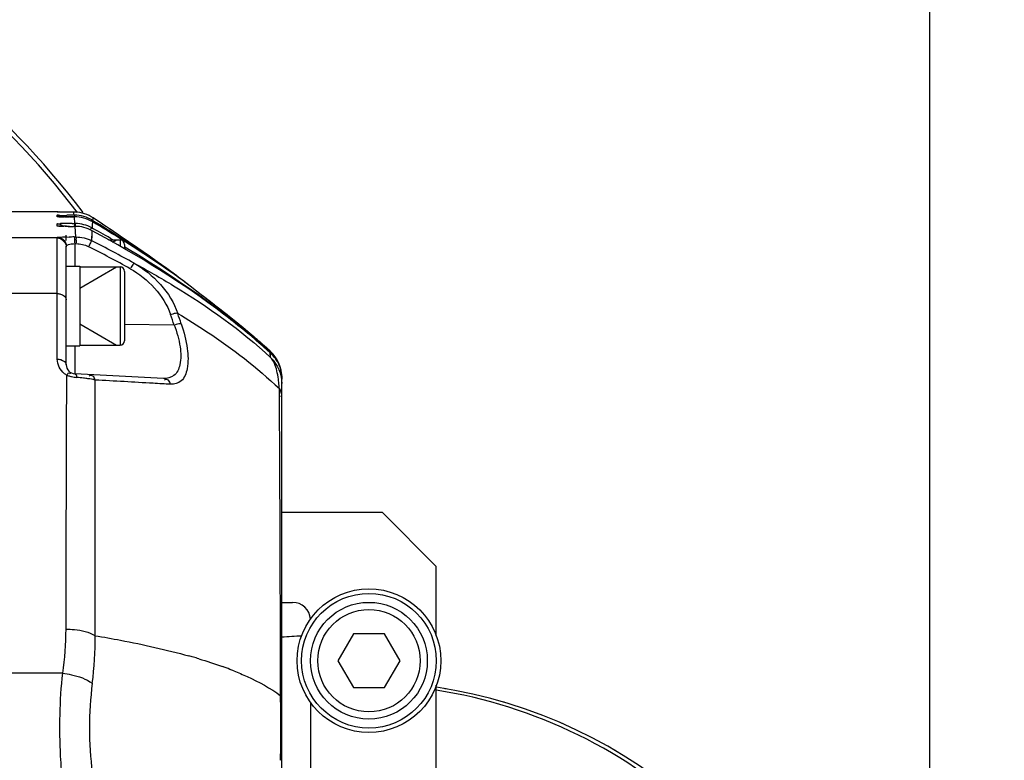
# Model space of a CAD drawing. Header units: millimetres. Extents: x 0 to 11890, y 0 to 8410.
# Tile 29 of 130: x 3490 to 3599, y 6001 to 6083. Entities that reach past the tile are written whole.
import ezdxf

# ---------------------------------------------------------------- set-up
doc = ezdxf.new("R2010")
doc.units = ezdxf.units.MM
doc.header["$LTSCALE"] = 653.95
doc.layers.get('0').update_dxf_attribs({"linetype": 'CONTINUOUS'})
for name, color, linetype in [('304102000017DXF_CONTINUOUS_LINE', 7, 'CONTINUOUS'), ('304102000019DXF_CONTINUOUS_LINE', 7, 'CONTINUOUS'), ('304102000129DXF_CONTINUOUS_LINE', 7, 'CONTINUOUS'), ('304104000095DXF_CONTINUOUS_LINE', 7, 'CONTINUOUS'), ('304104000731DXF_CONTINUOUS_LINE', 7, 'CONTINUOUS'), ('304105000066DXF_CONTINUOUS_LINE', 7, 'CONTINUOUS'), ('304105000423DXF_CONTINUOUS_LINE', 7, 'CONTINUOUS'), ('501023000065DXF_CONTINUOUS_LINE', 7, 'CONTINUOUS'), ('501023000091DXF_CONTINUOUS_LINE', 7, 'CONTINUOUS'), ('JISHUZILIAO_DXF_DIMENSION', 7, 'CONTINUOUS')]:
    doc.layers.add(name, color=color, linetype=linetype)
doc.styles.get("Standard").update_dxf_attribs({"font": 'txt', "width": 0.7})
doc.dimstyles.new('DIMSTYLE_2', dxfattribs={"dimtxt": 85, "dimasz": 60, "dimexe": 1, "dimexo": 0, "dimgap": 2.125, "dimtad": 1, "dimdec": 1, "dimdsep": 46, "dimtxsty": 'Standard', "dimblk": '_FILLED', "dimblk1": '_FILLED', "dimblk2": '_FILLED', "dimcen": 0.09, "dimclrt": 5, "dimazin": 2, "dimtp": 0.5, "dimtm": 0.5, "dimtfac": 1, "dimtdec": 1, "dimtofl": 0, "dimtmove": 0, "dimatfit": 3, "dimldrblk": '_FILLED', "dimfxl": 1, "dimtolj": 1, "dimarcsym": 0})

# ---------------------------------------------------------------- blocks, each defined once
blk = doc.blocks.new('_FILLED')
at = {"color": 0, "linetype": 'ByBlock'}
blk.add_solid([(0, 0), (-1, 0.1667), (-1, -0.1667)], dxfattribs=at)
blk = doc.blocks.new('*D4')
at = {"layer": 'JISHUZILIAO_DXF_DIMENSION', "color": 2, "linetype": 'Continuous', "transparency": 16777216}
for p, q in [((3421.26, 6179.47), (3421.26, 6013.76)), ((3591.21, 5961.13), (3591.21, 6179.47)), ((3421.26, 6169.47), (3371.26, 6169.47)), ((3371.26, 6169.47), (3506.23, 6169.47)), ((3949.85, 6169.47), (3506.23, 6169.47)), ((3591.21, 6169.47), (3949.85, 6169.47))]:
    blk.add_line(p, q, dxfattribs=at)
at = {"layer": 'JISHUZILIAO_DXF_DIMENSION', "color": 2, "linetype": 'Continuous', "transparency": 16777216, "xscale": 60, "yscale": 60, "zscale": 60}
blk.add_blockref('_FILLED', (3421.26, 6169.47), dxfattribs=at)
at = {"layer": 'JISHUZILIAO_DXF_DIMENSION', "color": 2, "linetype": 'Continuous', "transparency": 16777216, "xscale": 60, "yscale": 60, "zscale": 60, "rotation": 180}
blk.add_blockref('_FILLED', (3591.21, 6169.47), dxfattribs=at)

msp = doc.modelspace()

# ---------------------------------------------------------------- linework, layer by layer
at = {"layer": '304102000017DXF_CONTINUOUS_LINE', "color": 7, "linetype": 'Continuous'}
for start, end in [(80.41659, 80.64222), (73.50617, 73.54777), (66.32493, 66.70714), (59.31657, 59.59998)]:
    msp.add_arc((3528.207, 5954.431), 55, start, end, dxfattribs=at)
at = {"layer": '304102000019DXF_CONTINUOUS_LINE', "color": 7, "linetype": 'Continuous'}
msp.add_arc((3528.207, 5954.431), 55, 239.94873, 81.57163, dxfattribs=at)
at = {"layer": '304102000019DXF_CONTINUOUS_LINE', "color": 9, "linetype": 'Continuous'}
msp.add_open_spline([(3519.045, 6014.444), (3519.788, 6014.516), (3520.534, 6014.558), (3521.28, 6014.583)], degree=3, dxfattribs=at)
msp.add_open_spline([(3581.672, 5965.112), (3579.524, 5975.863), (3568.299, 5996.539), (3547.127, 6006.864), (3536.264, 6008.5)], degree=3, knots=[0, 0, 0, 0, 0.4994979, 1, 1, 1, 1], dxfattribs=at)
at = {"layer": '304102000129DXF_CONTINUOUS_LINE', "color": 7, "linetype": 'Continuous'}
for p, q in [((3494.062, 6061.789), (3487.062, 6061.789)), ((3495.868, 6061.767), (3494.1, 6061.771)), ((3495.967, 6061.228), (3495.003, 6061.231)), ((3495.946, 6061.767), (3495.868, 6061.767)), ((3496.034, 6061.764), (3495.946, 6061.767)), ((3498.03, 6060.828), (3498.501, 6060.538)), ((3498.03, 6060.828), (3498.496, 6060.532)), ((3498.651, 6060.722), (3498.071, 6061.106)), ((3498.649, 6060.72), (3498.071, 6061.106)), ((3495.103, 6060.177), (3494.694, 6060.181)), ((3495.432, 6060.175), (3495.103, 6060.177)), ((3495.958, 6060.173), (3495.882, 6060.173)), ((3496.055, 6060.173), (3495.958, 6060.173)), ((3497.975, 6059.981), (3498.093, 6059.916)), ((3497.975, 6059.981), (3498.091, 6059.913)), ((3498.418, 6060.424), (3498.016, 6060.664)), ((3498.413, 6060.418), (3498.016, 6060.664)), ((3495.062, 6058.584), (3495.062, 6059.203)), ((3503.049, 6057.729), (3501.064, 6059.094)), ((3495.062, 6044.748), (3495.062, 6057.954)), ((3504.322, 6056.844), (3503.049, 6057.729)), ((3505.185, 6056.239), (3504.322, 6056.844)), ((3505.683, 6055.888), (3505.185, 6056.239)), ((3506.455, 6055.334), (3506.104, 6055.588)), ((3506.294, 6055.452), (3506.106, 6055.586)), ((3506.564, 6055.254), (3506.106, 6055.586)), ((3507.371, 6054.662), (3506.294, 6055.452)), ((3507.165, 6054.811), (3506.832, 6055.058)), ((3507.165, 6054.811), (3507.371, 6054.662)), ((3508.282, 6053.972), (3507.998, 6054.182)), ((3511.292, 6051.617), (3510.474, 6052.241)), ((3511.76, 6051.257), (3511.292, 6051.617)), ((3517.759, 6046.266), (3516.911, 6047.028)), ((3517.824, 6046.039), (3517.765, 6046.093)), ((3518.532, 6045.153), (3518.509, 6045.191)), ((3505.894, 6043.232), (3496.01, 6043.75)), ((3519.062, 5965.288), (3519.062, 6043.311))]:
    msp.add_line(p, q, dxfattribs=at)
at = {"layer": '304102000129DXF_CONTINUOUS_LINE', "color": 9, "linetype": 'Continuous'}
for p, q in [((3494.062, 6061.772), (3494.062, 6061.789)), ((3494.062, 6061.246), (3494.062, 6061.402)), ((3494.906, 6061.231), (3494.833, 6061.232)), ((3495.464, 6061.229), (3495.384, 6061.229)), ((3495.906, 6061.631), (3495.868, 6061.767)), ((3495.943, 6061.417), (3495.906, 6061.631)), ((3496.034, 6060.486), (3495.967, 6061.228)), ((3497.993, 6060.85), (3498.03, 6060.828)), ((3498.03, 6060.828), (3498.051, 6061.007)), ((3498.051, 6061.007), (3498.071, 6061.106)), ((3494.062, 6060.202), (3494.062, 6060.458)), ((3494.899, 6060.179), (3494.794, 6060.18)), ((3494.949, 6060.178), (3494.899, 6060.179)), ((3495.427, 6060.175), (3495.376, 6060.175)), ((3495.733, 6060.485), (3495.958, 6060.485)), ((3495.958, 6060.485), (3496.034, 6060.486)), ((3496.12, 6058.99), (3496.055, 6060.173)), ((3497.895, 6060.025), (3497.975, 6059.981)), ((3497.918, 6058.562), (3497.962, 6059.691)), ((3497.975, 6059.981), (3497.996, 6060.361)), ((3497.996, 6060.361), (3498.016, 6060.664)), ((3494.062, 6058.894), (3487.062, 6058.894)), ((3494.062, 6045.389), (3494.062, 6058.954)), ((3495.958, 6058.989), (3496.12, 6058.99)), ((3496.01, 6058.248), (3496.01, 6055.75)), ((3496.01, 6058.248), (3496.172, 6058.248)), ((3494.062, 6052.684), (3487.062, 6052.684)), ((3511.399, 6051.534), (3510.515, 6052.207)), ((3512.687, 6050.537), (3512.618, 6050.591)), ((3512.624, 6050.46), (3512.709, 6050.395)), ((3512.719, 6050.512), (3512.687, 6050.537)), ((3512.761, 6050.479), (3512.719, 6050.512)), ((3501.566, 6049.27), (3507.08, 6049.195)), ((3496.01, 6046.85), (3496.01, 6043.865)), ((3517.757, 6046.21), (3517.743, 6046.28)), ((3517.757, 6046.21), (3517.749, 6046.274)), ((3517.765, 6046.139), (3517.757, 6046.21)), ((3517.771, 6046.134), (3517.757, 6046.21)), ((3517.771, 6046.088), (3517.765, 6046.093)), ((3517.817, 6045.565), (3517.771, 6046.088)), ((3496.01, 6043.865), (3496.01, 6043.75)), ((3518.799, 6041.151), (3518.793, 6042.098)), ((3494.673, 6010.413), (3487.062, 6010.413)), ((3518.934, 6007.544), (3518.931, 6007.892)), ((3518.931, 6000.706), (3518.934, 6001.055))]:
    msp.add_line(p, q, dxfattribs=at)
at = {"layer": '304102000129DXF_CONTINUOUS_LINE', "color": 7, "linetype": 'Continuous'}
for points in [[(3494.381, 6061.236), (3494.212, 6061.24), (3494.162, 6061.241), (3494.149, 6061.241)], [(3495.003, 6061.231), (3494.499, 6061.235), (3494.381, 6061.236)], [(3494.694, 6060.181), (3494.402, 6060.186), (3494.3, 6060.189), (3494.224, 6060.192), (3494.198, 6060.193)], [(3510.474, 6052.241), (3509.8, 6052.784), (3509.024, 6053.398), (3508.282, 6053.972)], [(3513.018, 6050.277), (3512.336, 6050.812), (3511.76, 6051.257)], [(3516.911, 6047.028), (3515.755, 6048.033), (3514.724, 6048.898), (3513.813, 6049.642), (3513.018, 6050.277)], [(3518.509, 6045.191), (3518.489, 6045.223), (3518.463, 6045.264), (3518.43, 6045.315), (3518.39, 6045.375), (3518.342, 6045.444), (3518.285, 6045.522), (3518.217, 6045.61), (3518.139, 6045.706), (3518.048, 6045.81), (3517.943, 6045.922), (3517.824, 6046.039)]]:
    msp.add_lwpolyline(points, dxfattribs=at)
at = {"layer": '304102000129DXF_CONTINUOUS_LINE', "color": 9, "linetype": 'Continuous'}
for points in [[(3497.918, 6058.562), (3497.94, 6059.167), (3497.962, 6059.691)], [(3517.817, 6045.565), (3517.794, 6045.847), (3517.771, 6046.088)]]:
    msp.add_lwpolyline(points, dxfattribs=at)
at = {"layer": '304102000129DXF_CONTINUOUS_LINE', "color": 7, "linetype": 'Continuous'}
for centre, radius, start, end in [((3494.062, 6060.847), 0.942, 84.34834, 89.97326), ((3495.945, 6057.495), 3.922, 89.30645, 90.03126), ((3495.963, 6057.2), 4.028, 74.73413, 89.95157), ((3495.941, 6057.411), 4.006, 74.35938, 89.27183), ((3495.865, 6057.75), 4.017, 72.15743, 87.59065), ((3495.935, 6057.406), 4.013, 59.13914, 74.29259), ((3495.961, 6057.205), 4.024, 59.27399, 74.67398), ((3495.86, 6057.75), 4.019, 56.63031, 72.09165), ((3384.876, 5889.46), 205.61, 55.59129, 56.40257), ((3496.002, 6169.89), 109.717, 269.69948, 269.93724), ((3496.037, 6056.568), 3.917, 89.17075, 90.04983), ((3496.034, 6056.493), 3.993, 75.53136, 89.14276), ((3496.028, 6056.483), 4.003, 62.2017, 75.48248), ((3426.661, 5932.139), 146.388, 59.81864, 60.793), ((3418.811, 5927.435), 154.996, 57.91952, 59.09535), ((3407.215, 5912.75), 173.708, 57.25098, 58.29718), ((3420.913, 5930.809), 151.02, 57.6544, 57.91551), ((3409.584, 5916.453), 169.312, 57.01409, 57.24747), ((3425.588, 5938.062), 142.392, 54.63685, 57.68198), ((3413.162, 5921.914), 162.784, 55.37083, 57.02387), ((3417.746, 5928.591), 154.684, 54.68464, 55.36241), ((3466.962, 6001.12), 67.073, 54.29801, 54.73998), ((3501.205, 6046.399), 10.309, 50.65749, 53.26845), ((3478.007, 6003.319), 58.432, 47.12399, 48.20145), ((3515.062, 6043.311), 4, 0, 47.61683), ((3515.015, 6043.172), 4.046, 46.50213, 47.18023), ((3515.063, 6043.221), 3.977, 41.34253, 46.51334), ((3496.062, 6044.748), 1, 180, 267)]:
    msp.add_arc(centre, radius, start, end, dxfattribs=at)
at = {"layer": '304102000129DXF_CONTINUOUS_LINE', "color": 9, "linetype": 'Continuous'}
for centre, radius, start, end in [((3494.726, 6086.534), 25.3, 268.8536, 269.30426), ((3495.104, 6115.398), 54.166, 269.27437, 269.44021), ((3495.418, 6147.694), 86.464, 269.44118, 269.61179), ((3495.929, 6230.78), 169.552, 269.6542, 269.81586), ((3496.021, 5828.043), 233.374, 90.01917, 90.2166), ((3495.956, 6215.451), 154.223, 269.81722, 270.00391), ((3494.742, 6076.169), 15.986, 268.2174, 268.78657), ((3495.076, 6091.315), 31.136, 268.76294, 269.05491), ((3495.487, 6000.854), 59.629, 90.32784, 91.00789), ((3495.39, 6110.355), 50.179, 269.05414, 269.31898), ((3495.921, 6161.544), 101.37, 269.45045, 269.69202), ((3495.999, 5935.536), 124.95, 90.12209, 90.39147), ((3491.695, 6060.098), 4.304, 0.92936, 2.00707), ((3496.078, 5943.942), 115.047, 90.06018, 90.351), ((3441.721, 5947.086), 124.84, 60.80905, 63.24627), ((3441.774, 5947.35), 123.835, 60.80831, 63.24559), ((3452.179, 5981.209), 91.875, 52.04996, 52.58663), ((3449.456, 5977.721), 96.299, 51.52712, 52.04856), ((3446.384, 5973.851), 101.24, 51.00701, 51.52863), ((3504.223, 6044.479), 9.966, 51.15393, 53.95709), ((3430.654, 5945.869), 132.984, 51.95055, 52.61442), ((3395.903, 6011.97), 117.244, 18.512, 19.1086), ((3395.683, 6011.624), 118.353, 18.56957, 19.16485), ((3456.819, 5978.014), 91.447, 52.39286, 52.72734), ((3448.502, 5968.664), 104.033, 50.89897, 51.85335), ((3451.936, 5972.92), 98.565, 50.71998, 50.88777), ((3457.912, 5980.196), 89.149, 49.44258, 50.73233), ((3460.674, 5983.452), 84.88, 49.23117, 49.43008), ((3464.9, 5988.326), 78.429, 47.63538, 49.24401), ((3515.086, 6043.338), 3.964, 45.54649, 47.80403), ((3515.068, 6043.118), 4.016, 43.0526, 47.69957), ((3515.054, 6043.306), 4.01, 40.51761, 45.54276), ((3515.044, 6043.096), 4.049, 42.04721, 43.05343), ((3515.068, 6043.117), 4.017, 37.03515, 42.05321), ((3515.041, 6043.294), 4.027, 35.74081, 40.52189), ((3515.064, 6043.311), 3.999, 31.89376, 35.7424), ((3515.082, 6043.322), 3.977, 30.66781, 31.88979), ((3515.068, 6043.314), 3.994, 17.79184, 30.66455), ((3515.036, 6043.307), 4.026, 0.05542, 17.73995), ((3496.065, 6045.37), 1.994, 232.29217, 241.85473), ((3496.413, 6046.826), 3.464, 248.16699, 251.37316), ((3496.505, 6047.103), 3.756, 251.38133, 256.75859), ((3496.577, 6047.419), 4.08, 256.79638, 265.20113), ((3494.462, 6022.279), 21.149, 83.15917, 85.18987), ((3495.073, 6027.416), 15.976, 81.3164, 83.14112), ((3505.895, 6041.325), 12.919, 6.58525, 8.15089), ((3503.989, 6041.104), 14.838, 5.21565, 6.58878), ((3502.226, 6040.942), 16.607, 3.99271, 5.21944), ((3460.331, 6015.443), 34.709, 351.66639, 359.79729), ((3461.349, 6014.09), 36.93, 352.51743, 0.77361), ((3491.367, 5950.331), 64.383, 73.90142, 74.37246), ((3492.392, 5953.879), 60.69, 73.31178, 73.9025), ((3498.186, 5971.616), 42.028, 69.54145, 70.16701), ((3499.37, 5974.772), 38.657, 68.22725, 69.5509), ((3536.376, 6004.3), 38.733, 172.6115, 187.3885), ((2958.745, 6004.299), 560.198, 359.66818, 0.33181)]:
    msp.add_arc(centre, radius, start, end, dxfattribs=at)
for points, knots in [([(3495.397, 6061.768), (3495.072, 6061.768), (3494.594, 6061.707), (3494.256, 6061.811), (3494.062, 6061.742), (3494.062, 6061.772)], [0, 0, 0, 0, 0.7293126, 0.9310527, 1, 1, 1, 1]), ([(3494.062, 6061.402), (3494.062, 6061.493), (3494.646, 6061.286), (3494.871, 6061.414), (3495.138, 6061.415)], [0, 0, 0, 0, 0.2539358, 1, 1, 1, 1]), ([(3494.219, 6061.239), (3494.18, 6061.24), (3494.147, 6061.257), (3494.062, 6061.233), (3494.062, 6061.246)], [0, 0, 0, 0, 0.7492626, 1, 1, 1, 1]), ([(3495.943, 6061.417), (3495.956, 6061.416), (3495.984, 6061.345), (3495.985, 6061.295), (3495.989, 6061.249)], [0, 0, 0, 0, 0.2310668, 1, 1, 1, 1]), ([(3498.03, 6060.828), (3498.008, 6060.841), (3497.934, 6060.852), (3497.873, 6060.809), (3497.841, 6060.781)], [0, 0, 0, 0, 0.3760408, 1, 1, 1, 1]), ([(3494.062, 6060.458), (3494.062, 6060.49), (3494.265, 6060.431), (3494.344, 6060.472), (3494.438, 6060.474)], [0, 0, 0, 0, 0.2509889, 1, 1, 1, 1]), ([(3494.245, 6060.19), (3494.199, 6060.192), (3494.16, 6060.211), (3494.062, 6060.187), (3494.062, 6060.202)], [0, 0, 0, 0, 0.7482841, 1, 1, 1, 1]), ([(3495.958, 6060.485), (3495.974, 6060.482), (3495.987, 6060.376), (3495.994, 6060.313), (3495.996, 6060.249)], [0, 0, 0, 0, 0.2101178, 1, 1, 1, 1]), ([(3496.034, 6060.485), (3496.055, 6060.481), (3496.063, 6060.337), (3496.073, 6060.257), (3496.075, 6060.172)], [0, 0, 0, 0, 0.2010609, 1, 1, 1, 1]), ([(3497.975, 6059.981), (3497.946, 6059.996), (3497.828, 6059.98), (3497.765, 6059.888), (3497.723, 6059.83)], [0, 0, 0, 0, 0.3131969, 1, 1, 1, 1]), ([(3494.062, 6058.954), (3494.062, 6058.984), (3494.251, 6058.937), (3494.585, 6059.03), (3495.054, 6058.985), (3495.374, 6058.987)], [0, 0, 0, 0, 0.0689777, 0.2699581, 1, 1, 1, 1]), ([(3495.958, 6058.989), (3496.003, 6058.975), (3495.962, 6058.675), (3496.001, 6058.512), (3495.997, 6058.344)], [0, 0, 0, 0, 0.2203557, 1, 1, 1, 1]), ([(3496.12, 6058.989), (3496.165, 6058.975), (3496.124, 6058.675), (3496.163, 6058.512), (3496.159, 6058.344)], [0, 0, 0, 0, 0.2203181, 1, 1, 1, 1]), ([(3497.918, 6058.562), (3497.871, 6058.575), (3497.75, 6058.291), (3497.651, 6058.16), (3497.58, 6058.007)], [0, 0, 0, 0, 0.2229225, 1, 1, 1, 1]), ([(3495.062, 6057.954), (3495.062, 6058.007), (3495.205, 6058.136), (3495.357, 6058.164), (3495.462, 6058.187)], [0, 0, 0, 0, 0.3281165, 1, 1, 1, 1]), ([(3502.608, 6056.071), (3502.562, 6056.089), (3502.413, 6055.815), (3502.316, 6055.685), (3502.238, 6055.534)], [0, 0, 0, 0, 0.2246106, 1, 1, 1, 1]), ([(3502.608, 6056.071), (3504.099, 6055.27), (3509.459, 6052.22), (3514.532, 6048.608), (3517.817, 6045.565)], [0, 0, 0, 0, 0.2743134, 1, 1, 1, 1]), ([(3507.165, 6054.811), (3507.155, 6054.818), (3507.129, 6054.831), (3507.101, 6054.836), (3507.086, 6054.835)], [0, 0, 0, 0, 0.4647072, 1, 1, 1, 1]), ([(3494.062, 6052.684), (3494.19, 6052.684), (3494.6, 6052.643), (3495.062, 6052.291), (3495.062, 6051.995)], [0, 0, 0, 0, 0.3011276, 1, 1, 1, 1]), ([(3507.477, 6050.478), (3507.438, 6050.484), (3507.199, 6050.507), (3506.958, 6050.432), (3506.779, 6050.344)], [0, 0, 0, 0, 0.1648739, 1, 1, 1, 1]), ([(3507.477, 6050.478), (3508.576, 6049.821), (3512.554, 6047.322), (3516.318, 6044.455), (3518.793, 6042.098)], [0, 0, 0, 0, 0.2725004, 1, 1, 1, 1]), ([(3512.709, 6050.395), (3512.694, 6050.406), (3512.656, 6050.425), (3512.613, 6050.427), (3512.591, 6050.423)], [0, 0, 0, 0, 0.4514324, 1, 1, 1, 1]), ([(3507.08, 6049.195), (3507.378, 6048.404), (3507.786, 6046.937), (3507.897, 6044.962), (3507.23, 6043.438), (3506.293, 6043.211), (3505.894, 6043.232)], [0, 0, 0, 0, 0.3575994, 0.6384226, 0.83113, 1, 1, 1, 1]), ([(3507.874, 6049.314), (3508.176, 6048.418), (3508.592, 6046.759), (3508.692, 6044.574), (3508.092, 6042.867), (3507.097, 6042.558), (3506.688, 6042.582)], [0, 0, 0, 0, 0.363194, 0.6495478, 0.8426686, 1, 1, 1, 1]), ([(3507.874, 6049.314), (3507.836, 6049.321), (3507.597, 6049.347), (3507.353, 6049.275), (3507.173, 6049.188)], [0, 0, 0, 0, 0.1649189, 1, 1, 1, 1]), ([(3494.062, 6045.389), (3494.191, 6045.389), (3494.587, 6045.355), (3495.062, 6045.034), (3495.062, 6044.748)], [0, 0, 0, 0, 0.3105137, 1, 1, 1, 1]), ([(3517.765, 6046.14), (3517.738, 6046.164), (3517.679, 6046.209), (3517.613, 6046.244), (3517.579, 6046.259)], [0, 0, 0, 0, 0.4937361, 1, 1, 1, 1]), ([(3518.683, 6043.156), (3518.638, 6043.468), (3518.48, 6044.301), (3518.2, 6045.179), (3517.817, 6045.565)], [0, 0, 0, 0, 0.3669426, 1, 1, 1, 1]), ([(3518.568, 6045.094), (3518.568, 6045.084), (3518.421, 6045.405), (3518.375, 6045.403), (3518.274, 6045.536)], [0, 0, 0, 0, 0.0571049, 1, 1, 1, 1]), ([(3518.439, 6045.323), (3518.465, 6045.281), (3518.505, 6045.213), (3518.543, 6045.145), (3518.556, 6045.119)], [0, 0, 0, 0, 0.6271349, 1, 1, 1, 1]), ([(3518.556, 6045.119), (3518.56, 6045.113), (3518.563, 6045.105), (3518.568, 6045.096), (3518.568, 6045.094)], [0, 0, 0, 0, 0.7206706, 1, 1, 1, 1]), ([(3495.04, 6015.32), (3495.045, 6017.801), (3495.067, 6027.231), (3495.096, 6036.661), (3495.124, 6043.611)], [0, 0, 0, 0, 0.2630305, 1, 1, 1, 1]), ([(3495.124, 6043.611), (3495.201, 6043.698), (3495.27, 6043.926), (3495.502, 6043.814), (3495.501, 6043.763)], [0, 0, 0, 0, 0.6947598, 1, 1, 1, 1]), ([(3496.235, 6043.354), (3496.217, 6043.453), (3496.27, 6043.66), (3496.049, 6043.667), (3496.029, 6043.63)], [0, 0, 0, 0, 0.7044298, 1, 1, 1, 1]), ([(3498.273, 6043.059), (3498.22, 6043.213), (3498.142, 6043.542), (3497.739, 6043.586), (3497.633, 6043.502)], [0, 0, 0, 0, 0.5481401, 1, 1, 1, 1]), ([(3498.276, 6014.588), (3498.275, 6017.086), (3498.27, 6026.576), (3498.269, 6036.066), (3498.273, 6043.059)], [0, 0, 0, 0, 0.2631654, 1, 1, 1, 1]), ([(3506.688, 6042.582), (3506.037, 6042.619), (3503.232, 6042.78), (3500.427, 6042.938), (3498.273, 6043.059)], [0, 0, 0, 0, 0.2322131, 1, 1, 1, 1]), ([(3506.688, 6042.582), (3506.635, 6042.746), (3506.547, 6043.095), (3506.118, 6043.144), (3506.001, 6043.056)], [0, 0, 0, 0, 0.5403612, 1, 1, 1, 1]), ([(3518.931, 6007.892), (3518.924, 6010.896), (3518.892, 6021.982), (3518.848, 6033.068), (3518.799, 6041.151)], [0, 0, 0, 0, 0.2709028, 1, 1, 1, 1]), ([(3495.04, 6015.32), (3495.351, 6015.32), (3496.457, 6015.257), (3497.592, 6015.004), (3498.276, 6014.588)], [0, 0, 0, 0, 0.2801844, 1, 1, 1, 1]), ([(3498.276, 6014.588), (3499.223, 6014.428), (3502.727, 6013.8), (3506.208, 6013.034), (3508.711, 6012.334)], [0, 0, 0, 0, 0.2699859, 1, 1, 1, 1]), ([(3494.673, 5998.186), (3494.565, 5999.178), (3494.265, 6003.247), (3494.338, 6007.349), (3494.673, 6010.413)], [0, 0, 0, 0, 0.2445843, 1, 1, 1, 1]), ([(3494.673, 6010.413), (3494.996, 6010.372), (3496.139, 6010.168), (3497.288, 6009.78), (3497.965, 6009.28)], [0, 0, 0, 0, 0.2789112, 1, 1, 1, 1]), ([(3513.709, 6010.671), (3514.211, 6010.471), (3516.026, 6009.697), (3517.776, 6008.743), (3518.931, 6007.892)], [0, 0, 0, 0, 0.2734935, 1, 1, 1, 1]), ([(3518.931, 6007.893), (3518.972, 6007.838), (3519.063, 6007.739), (3519.041, 6007.586), (3519.002, 6007.54)], [0, 0, 0, 0, 0.528901, 1, 1, 1, 1]), ([(3518.931, 6000.706), (3518.972, 6000.761), (3519.062, 6000.86), (3519.041, 6001.013), (3519.002, 6001.059)], [0, 0, 0, 0, 0.5289266, 1, 1, 1, 1])]:
    msp.add_open_spline(points, degree=3, knots=knots, dxfattribs=at)
for points in [[(3494.062, 6061.402), (3494.25, 6061.402), (3494.444, 6061.345), (3494.602, 6061.244)], [(3494.062, 6060.458), (3494.299, 6060.458), (3494.55, 6060.363), (3494.727, 6060.206)], [(3494.062, 6058.954), (3494.349, 6058.954), (3494.659, 6058.807), (3494.839, 6058.584)], [(3494.062, 6058.894), (3494.534, 6058.894), (3495.062, 6058.366), (3495.062, 6057.894)], [(3496.12, 6058.99), (3496.736, 6058.99), (3497.368, 6058.84), (3497.918, 6058.562)], [(3495.462, 6058.187), (3495.642, 6058.227), (3495.826, 6058.245), (3496.01, 6058.248)], [(3496.172, 6058.248), (3496.634, 6058.249), (3497.108, 6058.136), (3497.521, 6057.927)], [(3502.173, 6055.457), (3504.155, 6054.348), (3505.942, 6052.497), (3506.687, 6050.351)], [(3502.608, 6056.071), (3504.765, 6054.863), (3506.686, 6052.82), (3507.477, 6050.478)], [(3510.515, 6052.207), (3510.371, 6052.316), (3510.227, 6052.424), (3510.087, 6052.537)], [(3494.845, 6043.792), (3494.376, 6044.154), (3494.062, 6044.796), (3494.062, 6045.389)], [(3517.817, 6045.565), (3518.58, 6044.841), (3519.062, 6043.717), (3519.062, 6042.665)], [(3518.568, 6045.094), (3518.887, 6044.513), (3519.062, 6043.831), (3519.062, 6043.168)], [(3498.273, 6043.059), (3498.013, 6043.121), (3497.75, 6043.168), (3497.485, 6043.209)], [(3518.793, 6042.098), (3518.952, 6041.813), (3519.111, 6041.414), (3518.948, 6041.132)], [(3509.82, 6012.013), (3510.702, 6011.748), (3511.579, 6011.463), (3512.445, 6011.151)]]:
    msp.add_open_spline(points, degree=3, dxfattribs=at)
at = {"layer": '304102000129DXF_CONTINUOUS_LINE', "color": 7, "linetype": 'Continuous'}
for points in [[(3497.962, 6059.691), (3497.385, 6060.002), (3496.711, 6060.173), (3496.055, 6060.173)], [(3512.578, 6050.4), (3507.986, 6053.899), (3503.043, 6056.952), (3497.962, 6059.691)], [(3494.839, 6058.584), (3494.979, 6058.411), (3495.062, 6058.177), (3495.062, 6057.954)], [(3501.576, 6057.905), (3505.237, 6055.721), (3508.808, 6053.366), (3512.2, 6050.785)], [(3518.049, 6045.848), (3518.193, 6045.684), (3518.325, 6045.508), (3518.439, 6045.323)]]:
    msp.add_open_spline(points, degree=3, dxfattribs=at)
for points, knots in [([(3517.771, 6046.088), (3517.441, 6046.388), (3515.762, 6047.886), (3514.014, 6049.306), (3512.578, 6050.4)], [0, 0, 0, 0, 0.197962, 1, 1, 1, 1]), ([(3512.709, 6050.395), (3513.105, 6050.089), (3514.55, 6048.954), (3515.957, 6047.771), (3516.953, 6046.88)], [0, 0, 0, 0, 0.2723566, 1, 1, 1, 1])]:
    msp.add_open_spline(points, degree=3, knots=knots, dxfattribs=at)
at = {"layer": '304104000095DXF_CONTINUOUS_LINE', "color": 7, "linetype": 'Continuous'}
for radius, start, end in [(95, 37.18922, 142.68995), (94.5, 37.41639, 142.45033)]:
    msp.add_arc((3421.262, 6004.3), radius, start, end, dxfattribs=at)
at = {"layer": '304104000731DXF_CONTINUOUS_LINE', "color": 7, "linetype": 'Continuous'}
for radius in [8, 7.5]:
    msp.add_circle((3528.762, 6011.8), radius, dxfattribs=at)
at = {"layer": '304105000066DXF_CONTINUOUS_LINE', "color": 7, "linetype": 'Continuous'}
for p, q in [((3495.062, 6055.75), (3496.562, 6055.75)), ((3496.562, 6055.75), (3496.562, 6046.85)), ((3495.062, 6046.85), (3496.562, 6046.85))]:
    msp.add_line(p, q, dxfattribs=at)
at = {"layer": '304105000423DXF_CONTINUOUS_LINE', "color": 7, "linetype": 'Continuous'}
for p, q in [((3530.262, 6028.3), (3519.062, 6028.3)), ((3536.262, 6022.3), (3530.262, 6028.3)), ((3536.262, 6014.525), (3536.262, 6022.3)), ((3519.062, 6018.3), (3520.262, 6018.3)), ((3536.262, 5986.3), (3536.262, 6009.074)), ((3522.262, 6007.167), (3522.262, 5992.3))]:
    msp.add_line(p, q, dxfattribs=at)
msp.add_arc((3520.262, 6016.3), 2, 3.3604, 90, dxfattribs=at)
at = {"layer": '501023000065DXF_CONTINUOUS_LINE', "color": 7, "linetype": 'Continuous'}
for p, q in [((3499.775, 6058.66), (3501.062, 6058.66)), ((3501.562, 6058.16), (3501.562, 6057.642)), ((3496.562, 6055.66), (3501.062, 6055.66)), ((3501.562, 6055.16), (3501.562, 6047.44)), ((3496.562, 6046.94), (3501.062, 6046.94))]:
    msp.add_line(p, q, dxfattribs=at)
at = {"layer": '501023000065DXF_CONTINUOUS_LINE', "color": 2, "linetype": 'Continuous'}
for p, q in [((3500.215, 6058.409), (3500.65, 6058.66)), ((3496.562, 6053.3), (3500.65, 6055.66)), ((3496.562, 6049.3), (3500.65, 6046.94))]:
    msp.add_line(p, q, dxfattribs=at)
at = {"layer": '501023000065DXF_CONTINUOUS_LINE', "color": 9, "linetype": 'Continuous'}
for p, q in [((3501.062, 6058.66), (3501.062, 6057.927)), ((3501.062, 6055.66), (3501.062, 6046.94))]:
    msp.add_line(p, q, dxfattribs=at)
at = {"layer": '501023000065DXF_CONTINUOUS_LINE', "color": 7, "linetype": 'Continuous'}
for centre, start, end in [((3501.062, 6058.16), 0, 90), ((3501.062, 6055.16), 0, 90), ((3501.062, 6047.44), 270, 360)]:
    msp.add_arc(centre, 0.5, start, end, dxfattribs=at)
at = {"layer": '501023000091DXF_CONTINUOUS_LINE', "color": 7, "linetype": 'Continuous'}
for p, q in [((3527.03, 6014.8), (3525.298, 6011.8)), ((3530.494, 6014.8), (3527.03, 6014.8)), ((3532.226, 6011.8), (3530.494, 6014.8)), ((3525.298, 6011.8), (3527.03, 6008.8)), ((3530.494, 6008.8), (3532.226, 6011.8)), ((3527.03, 6008.8), (3530.494, 6008.8))]:
    msp.add_line(p, q, dxfattribs=at)
msp.add_circle((3528.762, 6011.8), 6.5, dxfattribs=at)
at = {"layer": '501023000091DXF_CONTINUOUS_LINE', "color": 9, "linetype": 'Continuous'}
msp.add_circle((3528.762, 6011.8), 5.7, dxfattribs=at)

# ---------------------------------------------------------------- dimensions: what is measured, and where the dimension line sits
at = {"layer": 'JISHUZILIAO_DXF_DIMENSION', "color": 2, "linetype": 'Continuous'}
dim = msp.add_linear_dim(base=(3591.207, 6169.472), p1=(3421.262, 6013.756), p2=(3591.207, 5961.131), dimstyle='DIMSTYLE_2', dxfattribs=at)
dim.commit()
dim.dimension.update_dxf_attribs({"geometry": '*D4', "text_midpoint": (3652.346, 6169.472), "dimtype": 160})

doc.saveas('drawing.dxf')
